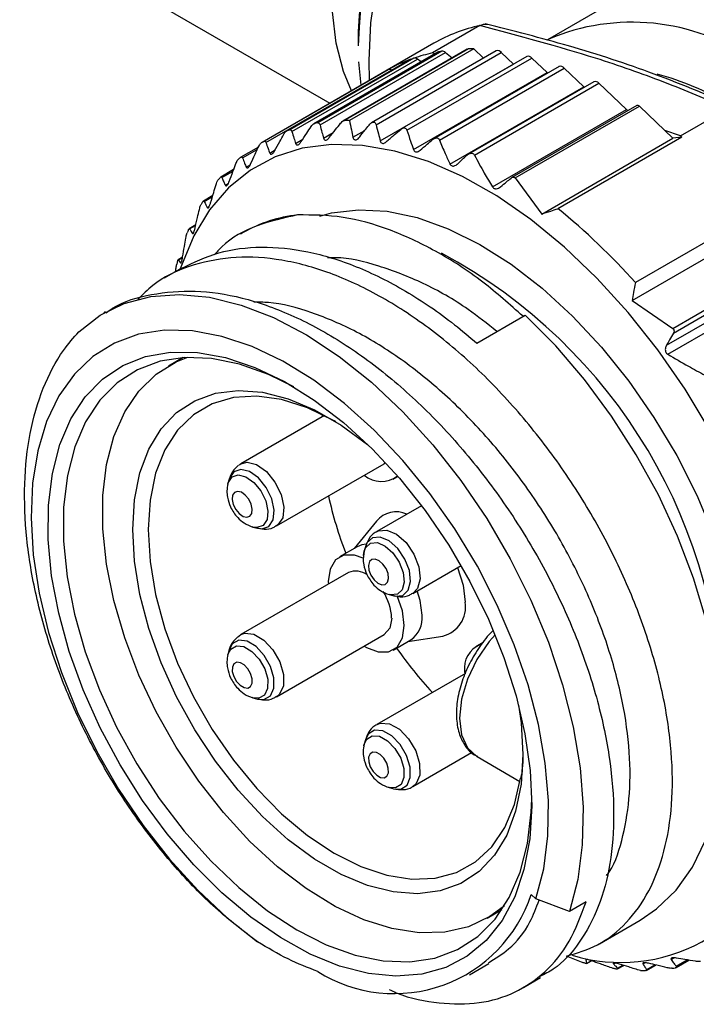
# Model space of a CAD drawing. Header units: millimetres. Extents: x 13 to 546, y 13 to 419.
# Tile 16 of 20: x 482 to 501, y 311 to 339. Entities that reach past the tile are written whole.
import ezdxf

# ---------------------------------------------------------------- set-up
doc = ezdxf.new("R2010")
doc.units = ezdxf.units.MM
doc.header["$LTSCALE"] = 2

msp = doc.modelspace()

# ---------------------------------------------------------------- linework, layer by layer
for p, q in [((481.622, 341.514), (490.283, 336.514)), ((501.866, 341.469), (496.353, 338.286)), ((491.071, 338.505), (491.071, 338.118)), ((494.469, 338.68), (493.147, 337.917)), ((493.185, 338.189), (488.39, 335.421)), ((493.298, 337.943), (489.831, 335.941)), ((493.321, 337.951), (489.856, 335.951)), ((493.405, 337.965), (489.941, 335.965)), ((490.005, 335.907), (493.507, 337.929)), ((494.117, 338.021), (490.645, 336.016)), ((494.153, 338.03), (490.688, 336.03)), ((494.294, 338.03), (490.829, 336.03)), ((494.923, 337.977), (491.445, 335.97)), ((491.569, 335.915), (495.066, 337.934)), ((493.214, 337.894), (493.147, 337.917)), ((493.507, 337.929), (493.698, 337.778)), ((494.294, 338.03), (494.565, 337.771)), ((495.066, 337.934), (495.407, 337.609)), ((492.534, 337.738), (489.068, 335.737)), ((492.545, 337.743), (489.08, 335.743)), ((492.623, 337.771), (489.158, 335.771)), ((489.22, 335.726), (492.722, 337.748)), ((491.081, 337.673), (491.148, 337.014)), ((491.364, 337.709), (491.381, 337.148)), ((491.688, 335.462), (495.407, 337.609)), ((495.775, 337.82), (492.292, 335.809)), ((492.43, 335.762), (495.919, 337.776)), ((492.833, 337.674), (492.722, 337.748)), ((495.919, 337.776), (496.344, 337.371)), ((491.903, 337.449), (488.438, 335.449)), ((488.496, 335.419), (491.999, 337.441)), ((492.009, 337.435), (491.999, 337.441)), ((492.616, 335.219), (496.344, 337.371)), ((496.676, 337.539), (493.185, 335.524)), ((493.339, 335.486), (496.82, 337.496)), ((496.344, 337.371), (496.36, 337.357)), ((496.82, 337.496), (497.368, 336.972)), ((497.648, 337.115), (494.147, 335.093)), ((494.317, 335.065), (497.792, 337.071)), ((497.792, 337.071), (498.562, 336.335)), ((493.633, 334.816), (497.368, 336.972)), ((497.368, 336.972), (497.381, 336.96)), ((494.821, 334.175), (498.562, 336.335)), ((498.848, 336.451), (495.358, 334.436)), ((495.452, 334.428), (498.92, 336.429)), ((498.92, 336.429), (499.631, 335.75)), ((500.066, 335.604), (501.388, 336.367)), ((490.105, 335.539), (490.376, 335.695)), ((490.923, 335.564), (491.258, 335.757)), ((499.856, 335.535), (499.631, 335.75)), ((500.066, 335.604), (499.631, 335.75)), ((489.324, 335.394), (489.523, 335.508)), ((496.192, 333.419), (499.856, 335.535)), ((500.109, 335.57), (496.644, 333.57)), ((500.109, 335.57), (499.856, 335.535)), ((488.284, 335.29), (487.797, 335.009)), ((487.842, 334.987), (488.254, 335.225)), ((488.602, 335.123), (488.751, 335.21)), ((487.593, 334.66), (487.232, 334.452)), ((487.265, 334.437), (487.576, 334.617)), ((487.945, 334.732), (488.058, 334.797)), ((495.452, 334.428), (496.192, 333.419)), ((487.362, 334.223), (487.443, 334.269)), ((487.011, 333.935), (486.749, 333.784)), ((486.771, 333.774), (487.003, 333.908)), ((486.859, 333.602), (486.912, 333.633)), ((502.272, 333.505), (498.807, 331.504)), ((486.333, 332.98), (486.346, 333.005)), ((486.537, 333.117), (486.352, 333.011)), ((486.366, 333.005), (486.533, 333.102)), ((498.718, 331.006), (502.383, 333.122)), ((486.441, 332.876), (486.472, 332.894)), ((486.441, 332.876), (486.452, 332.869)), ((487.863, 332.904), (487.781, 332.857)), ((486.168, 332.212), (486.047, 332.142)), ((486.053, 332.14), (486.167, 332.205)), ((499.852, 330.226), (503.319, 332.227)), ((499.868, 330.097), (503.368, 332.117)), ((486.142, 331.911), (485.659, 331.632)), ((485.972, 331.812), (485.977, 331.857)), ((486.112, 332.053), (486.128, 332.062)), ((499.677, 329.76), (503.357, 331.884)), ((499.712, 329.504), (503.454, 331.664)), ((498.718, 331.006), (499.852, 330.226)), ((484.021, 330.686), (483.974, 330.659)), ((494.382, 329.818), (495.736, 330.6)), ((486.185, 329.414), (485.773, 329.177)), ((490.129, 327.795), (487.791, 326.445)), ((490.068, 327.825), (490.063, 327.756)), ((487.752, 326.418), (487.791, 326.445)), ((488.791, 324.713), (491.798, 326.449)), ((491.835, 326.474), (491.798, 326.449)), ((492.048, 326.015), (492.179, 326.091)), ((487.429, 325.874), (487.434, 325.893)), ((487.468, 326.016), (487.434, 325.893)), ((492.838, 325.276), (491.595, 324.559)), ((488.134, 324.68), (488.109, 324.687)), ((488.134, 324.68), (488.258, 324.647)), ((491.578, 324.849), (490.96, 324.083)), ((491.043, 324.131), (490.548, 323.845)), ((491.272, 324.13), (491.238, 324.007)), ((491.219, 323.887), (491.238, 324.007)), ((491.237, 324.004), (491.219, 323.87)), ((492.595, 322.827), (493.942, 323.605)), ((490.798, 323.412), (487.791, 321.676)), ((490.237, 323.158), (490.239, 323.089)), ((491.938, 322.794), (492.062, 322.761)), ((487.706, 321.607), (487.791, 321.676)), ((488.791, 319.944), (491.798, 321.68)), ((487.556, 321.418), (487.465, 321.235)), ((492.048, 321.247), (492.543, 321.533)), ((492.46, 321.485), (493.432, 321.637)), ((494.563, 321.46), (494.352, 321.339)), ((487.431, 321.113), (487.434, 321.124)), ((487.468, 321.247), (487.434, 321.124)), ((494.065, 320.596), (491.595, 319.17)), ((494.041, 320.652), (494.043, 320.583)), ((488.134, 319.911), (488.112, 319.917)), ((488.134, 319.911), (488.258, 319.879)), ((491.272, 318.741), (491.238, 318.618)), ((491.227, 318.568), (491.238, 318.618)), ((492.595, 317.438), (494.238, 318.386)), ((494.387, 318.27), (495.585, 317.578)), ((491.938, 317.405), (491.917, 317.411)), ((491.938, 317.405), (492.062, 317.372)), ((496.029, 314.299), (495.898, 314.423)), ((496.965, 313.947), (496.029, 314.299)), ((494.672, 313.761), (495.084, 313.999)), ((497.43, 314.216), (496.965, 313.947)), ((497.803, 313.047), (498.946, 313.707)), ((497.422, 312.599), (497.432, 312.605)), ((499.809, 312.607), (499.889, 312.653)), ((499.943, 312.381), (500.299, 312.587)), ((499.946, 312.417), (500.254, 312.594)), ((494.173, 312.176), (494.718, 312.49)), ((497.451, 312.496), (497.581, 312.571)), ((497.453, 312.502), (497.576, 312.573)), ((498.197, 312.482), (498.24, 312.507)), ((498.306, 312.364), (498.454, 312.45)), ((498.309, 312.341), (498.482, 312.441)), ((499.018, 312.486), (499.072, 312.517)), ((499.119, 312.301), (499.379, 312.451)), ((499.123, 312.325), (499.352, 312.457)), ((495.681, 311.822), (496.164, 312.101))]:
    msp.add_line(p, q)
at = {"flags": 128}
for points in [[(490.886, 336.862), (490.663, 337.397), (490.456, 338.189), (490.352, 339.063), (490.352, 340.004), (490.456, 340.998), (490.663, 342.029), (490.969, 343.078), (491.37, 344.13), (491.857, 345.166), (492.425, 346.17), (493.062, 347.125), (493.759, 348.016), (494.505, 348.828), (495.287, 349.547), (496.092, 350.162), (496.907, 350.662), (497.719, 351.041), (498.514, 351.29), (499.279, 351.407), (499.937, 351.396)], [(504.001, 351.111), (503.467, 351.354), (502.752, 351.533), (501.982, 351.579), (501.167, 351.49), (500.318, 351.268), (499.448, 350.916), (498.569, 350.438), (497.693, 349.842), (496.832, 349.136), (495.998, 348.33), (495.204, 347.435), (494.46, 346.463), (493.777, 345.428), (493.165, 344.346), (492.631, 343.23), (492.183, 342.097), (491.829, 340.963), (491.572, 339.843), (491.416, 338.754), (491.364, 337.709)], [(492.545, 337.743), (492.535, 337.738), (492.534, 337.738)], [(498.562, 336.335), (498.585, 336.316), (498.598, 336.307)], [(500.899, 327.37), (500.198, 328.528), (499.431, 329.631), (498.607, 330.669), (497.735, 331.627), (496.825, 332.496), (495.889, 333.265), (494.936, 333.924), (493.979, 334.467), (493.029, 334.886), (492.096, 335.177), (491.192, 335.337), (490.327, 335.364), (489.511, 335.256), (488.754, 335.017), (488.066, 334.647), (487.452, 334.153), (486.922, 333.538), (486.482, 332.812), (486.135, 331.982), (486.105, 331.889)], [(490.002, 333.365), (490.328, 333.452), (491.081, 333.542), (491.882, 333.498), (492.721, 333.32), (493.585, 333.011), (494.463, 332.574), (495.341, 332.017), (496.209, 331.347), (497.052, 330.572), (497.861, 329.705), (498.623, 328.758), (499.327, 327.743), (499.964, 326.674), (500.525, 325.568), (501.002, 324.439), (501.389, 323.304), (501.679, 322.177), (501.868, 321.076), (501.955, 320.015), (501.938, 319.009), (501.816, 318.073), (501.593, 317.22)], [(483.269, 330.132), (483.865, 330.593), (484.538, 330.924), (485.279, 331.12), (486.078, 331.178), (486.924, 331.098), (487.805, 330.88), (488.71, 330.528), (489.626, 330.046), (490.54, 329.441), (491.441, 328.722), (492.315, 327.898), (493.151, 326.98), (493.937, 325.981), (494.662, 324.915), (495.317, 323.796), (495.893, 322.64), (496.381, 321.462), (496.776, 320.278), (497.071, 319.106), (497.262, 317.96), (497.348, 316.856), (497.327, 315.81), (497.198, 314.836), (496.965, 313.947)], [(498.946, 313.707), (499.402, 314.017), (499.945, 314.543), (500.4, 315.186), (500.761, 315.938), (501.024, 316.788), (501.185, 317.726), (501.242, 318.738), (501.194, 319.812), (501.041, 320.932), (500.787, 322.084), (500.433, 323.253), (499.986, 324.422), (499.45, 325.576), (498.833, 326.7), (498.144, 327.778), (497.391, 328.796), (496.585, 329.741), (495.736, 330.6)], [(496.029, 314.299), (496.248, 315.137), (496.366, 316.057), (496.38, 317.045), (496.292, 318.088), (496.102, 319.171), (495.812, 320.278), (495.428, 321.393), (494.954, 322.5), (494.397, 323.584), (493.766, 324.628), (493.069, 325.619), (492.316, 326.542), (491.518, 327.384), (490.686, 328.132), (489.832, 328.777), (488.969, 329.308), (488.109, 329.718), (487.263, 330.002), (486.445, 330.155), (485.666, 330.176), (484.936, 330.063), (484.267, 329.819), (483.668, 329.446), (483.148, 328.951), (482.713, 328.34), (482.37, 327.623), (482.125, 326.808), (481.98, 325.909), (481.938, 324.937), (481.999, 323.907), (482.162, 322.834), (482.425, 321.732), (482.785, 320.618), (483.235, 319.507), (483.771, 318.415), (484.383, 317.359), (485.064, 316.352), (485.803, 315.409), (486.59, 314.545), (487.414, 313.771), (488.263, 313.097)], [(482.744, 326.986), (483.051, 327.701), (483.45, 328.313), (483.936, 328.811), (484.501, 329.189), (485.137, 329.441), (485.833, 329.563), (486.581, 329.552), (487.367, 329.41), (488.181, 329.138), (489.009, 328.741), (489.84, 328.224), (490.66, 327.595), (491.458, 326.864), (492.221, 326.042), (492.938, 325.142), (493.597, 324.177), (494.189, 323.161), (494.705, 322.11), (495.137, 321.04), (495.479, 319.968), (495.724, 318.909), (495.87, 317.879), (495.915, 316.895), (495.857, 315.971), (495.697, 315.12), (495.439, 314.357), (495.085, 313.692), (494.642, 313.136), (494.115, 312.697), (493.514, 312.381), (492.846, 312.194), (492.123, 312.139), (491.355, 312.215), (490.553, 312.423), (489.731, 312.758), (488.899, 313.216), (488.072, 313.79), (487.261, 314.471), (486.48, 315.249), (485.738, 316.112), (485.049, 317.046), (484.422, 318.039), (483.867, 319.074), (483.392, 320.136), (483.005, 321.209), (482.711, 322.277), (482.514, 323.323), (482.419, 324.332), (482.426, 325.288), (482.535, 326.177), (482.744, 326.986)], [(489.27, 328.591), (488.567, 328.94), (487.76, 329.23), (486.978, 329.39), (486.234, 329.417), (485.54, 329.311), (484.906, 329.074), (484.343, 328.709), (483.859, 328.223), (483.462, 327.621), (483.158, 326.916)], [(495.155, 314.107), (494.744, 313.803), (494.147, 313.522), (493.485, 313.371), (492.77, 313.353), (492.013, 313.468), (491.227, 313.715), (490.425, 314.089), (489.619, 314.584), (488.822, 315.192), (488.049, 315.903), (487.312, 316.706), (486.622, 317.587), (485.992, 318.531), (485.431, 319.524), (484.949, 320.549), (484.553, 321.589), (484.25, 322.627), (484.046, 323.646), (483.942, 324.629), (483.942, 325.56), (484.046, 326.424), (484.25, 327.207), (484.553, 327.895), (484.949, 328.478), (485.431, 328.946), (485.992, 329.291), (486.314, 329.421)], [(495.668, 318.326), (495.617, 317.499), (495.466, 316.746), (495.217, 316.081), (494.875, 315.516), (494.446, 315.063), (493.939, 314.728), (493.363, 314.519), (492.728, 314.44), (492.046, 314.492), (491.331, 314.673), (490.594, 314.981), (489.851, 315.41), (489.115, 315.952), (488.399, 316.597), (487.718, 317.332), (487.083, 318.145), (486.507, 319.019), (485.999, 319.939), (485.571, 320.887), (485.229, 321.847), (484.98, 322.799), (484.829, 323.726), (484.778, 324.612), (484.829, 325.439), (484.98, 326.192), (485.229, 326.857), (485.571, 327.421), (485.999, 327.875), (486.507, 328.209), (487.083, 328.418), (487.718, 328.497), (488.399, 328.446), (489.115, 328.264), (489.851, 327.956), (490.594, 327.527), (491.331, 326.985), (491.361, 326.96)], [(490.448, 327.621), (490.399, 327.649), (489.658, 328.01), (488.934, 328.241), (488.239, 328.338), (487.589, 328.298), (486.996, 328.124), (486.473, 327.817), (486.03, 327.385), (485.675, 326.836), (485.417, 326.182), (485.26, 325.434), (485.207, 324.609), (485.26, 323.723), (485.417, 322.794), (485.675, 321.841), (486.03, 320.883), (486.473, 319.939), (486.996, 319.029), (487.589, 318.17), (488.239, 317.38), (488.934, 316.675), (489.658, 316.069), (490.399, 315.575), (491.14, 315.202), (491.867, 314.958), (492.565, 314.848), (493.22, 314.874), (493.819, 315.036), (494.349, 315.329), (494.801, 315.75), (495.164, 316.288), (495.432, 316.933), (495.599, 317.672), (495.599, 317.672)], [(483.158, 326.916), (482.952, 326.116), (482.847, 325.236), (482.846, 324.288), (482.947, 323.288), (483.15, 322.252), (483.451, 321.196), (483.845, 320.136), (484.326, 319.09), (484.888, 318.073), (485.519, 317.102), (486.212, 316.193), (486.955, 315.359), (487.735, 314.613), (488.542, 313.968), (489.361, 313.433), (490.181, 313.018), (490.989, 312.728), (491.77, 312.568), (492.514, 312.54), (493.208, 312.646), (493.842, 312.883), (494.406, 313.248), (494.89, 313.735), (495.287, 314.336), (495.591, 315.042), (495.797, 315.841), (495.901, 316.722), (495.914, 317.082)], [(487.791, 326.445), (487.968, 326.492), (488.233, 326.426), (488.507, 326.231), (488.748, 325.937), (488.92, 325.589), (488.996, 325.239), (488.964, 324.94), (488.83, 324.739), (488.788, 324.711)], [(487.434, 325.893), (487.441, 325.916), (487.549, 326.078)], [(487.598, 326.225), (487.476, 326.042), (487.467, 326.014)], [(487.549, 326.078), (487.723, 326.137), (487.937, 326.084), (488.158, 325.927), (488.352, 325.69), (488.491, 325.409), (488.552, 325.127), (488.526, 324.887), (488.418, 324.725), (488.244, 324.665), (488.134, 324.68)], [(488.258, 324.647), (488.382, 324.631), (488.578, 324.698), (488.7, 324.881), (488.729, 325.152), (488.66, 325.471), (488.504, 325.788), (488.285, 326.055), (488.035, 326.232), (487.794, 326.292), (487.598, 326.225)], [(487.619, 325.647), (487.566, 325.568), (487.553, 325.449), (487.583, 325.31), (487.651, 325.172), (487.747, 325.056), (487.856, 324.978), (487.961, 324.952), (488.047, 324.981), (488.1, 325.061), (488.112, 325.179), (488.082, 325.318), (488.014, 325.457), (487.919, 325.573), (487.81, 325.65), (487.705, 325.676), (487.619, 325.647)], [(492.05, 322.765), (492.099, 322.753), (492.316, 322.773), (492.469, 322.914), (492.534, 323.157), (492.501, 323.463), (492.376, 323.786), (492.177, 324.078), (491.934, 324.293), (491.686, 324.398), (491.468, 324.379), (491.315, 324.237), (491.271, 324.127)], [(491.596, 324.559), (491.629, 324.576), (491.868, 324.597), (492.141, 324.481), (492.408, 324.245), (492.627, 323.924), (492.765, 323.569), (492.801, 323.232), (492.729, 322.966), (492.595, 322.827)], [(491.293, 324.201), (491.169, 324.182), (491.043, 324.131)], [(491.238, 324.007), (491.277, 324.102), (491.412, 324.227), (491.605, 324.245), (491.825, 324.151), (492.04, 323.96), (492.216, 323.702), (492.328, 323.415), (492.357, 323.144), (492.299, 322.929), (492.164, 322.804), (491.971, 322.786), (491.932, 322.796)], [(491.212, 323.816), (490.97, 323.9), (490.674, 323.897), (490.44, 323.761), (490.289, 323.507), (490.237, 323.158)], [(491.357, 323.611), (491.371, 323.478), (491.426, 323.337), (491.513, 323.21), (491.619, 323.116), (491.727, 323.07), (491.822, 323.078), (491.889, 323.14), (491.917, 323.246), (491.903, 323.379), (491.848, 323.52), (491.761, 323.647), (491.655, 323.741), (491.547, 323.787), (491.452, 323.779), (491.386, 323.717), (491.357, 323.611)], [(493.843, 323.547), (494.001, 323.055), (494.055, 322.587)], [(491.239, 321.357), (491.298, 321.321), (491.625, 321.192), (491.921, 321.195), (492.156, 321.331), (492.306, 321.585), (492.358, 321.934), (492.306, 322.342), (492.16, 322.762)], [(492.853, 322.219), (492.801, 322.628), (492.717, 322.898)], [(492.005, 322.138), (491.951, 321.856), (491.798, 321.68), (491.798, 321.68)], [(487.791, 321.676), (487.903, 321.717), (488.159, 321.688), (488.435, 321.526), (488.689, 321.255), (488.882, 320.916), (488.985, 320.561), (488.983, 320.244), (488.875, 320.013), (488.791, 319.944)], [(494.892, 321.675), (494.731, 321.487), (494.386, 320.984), (494.122, 320.434), (493.956, 319.875), (493.9, 319.346), (493.956, 318.882), (494.122, 318.515), (494.386, 318.27), (494.387, 318.27)], [(488.257, 319.879), (488.441, 319.868), (488.62, 319.968), (488.718, 320.178), (488.72, 320.467), (488.626, 320.79), (488.45, 321.098), (488.219, 321.345), (487.968, 321.492), (487.735, 321.518), (487.556, 321.418), (487.556, 321.418)], [(487.434, 321.124), (487.512, 321.275), (487.671, 321.364), (487.877, 321.341), (488.1, 321.21), (488.304, 320.992), (488.46, 320.718), (488.544, 320.432), (488.542, 320.176), (488.455, 319.99), (488.296, 319.902), (488.134, 319.911)], [(487.601, 320.862), (487.558, 320.77), (487.557, 320.644), (487.598, 320.504), (487.675, 320.369), (487.776, 320.262), (487.885, 320.197), (487.987, 320.186), (488.065, 320.23), (488.107, 320.321), (488.108, 320.447), (488.067, 320.588), (487.991, 320.722), (487.89, 320.83), (487.781, 320.894), (487.679, 320.905), (487.601, 320.862)], [(495.548, 319.708), (495.617, 319.211), (495.668, 318.326)], [(491.596, 319.17), (491.693, 319.207), (491.946, 319.188), (492.222, 319.034), (492.478, 318.769), (492.677, 318.432), (492.786, 318.077), (492.791, 317.756), (492.689, 317.518), (492.598, 317.44)], [(492.06, 317.373), (492.258, 317.365), (492.433, 317.472), (492.525, 317.688), (492.521, 317.98), (492.421, 318.304), (492.241, 318.609), (492.008, 318.851), (491.757, 318.991), (491.526, 319.009), (491.352, 318.901), (491.272, 318.741)], [(491.238, 318.618), (491.309, 318.76), (491.464, 318.855), (491.668, 318.839), (491.89, 318.715), (492.097, 318.501), (492.257, 318.23), (492.345, 317.943), (492.349, 317.685), (492.267, 317.493), (492.112, 317.398), (491.938, 317.405)], [(491.361, 318.257), (491.363, 318.129), (491.406, 317.988), (491.485, 317.855), (491.587, 317.75), (491.696, 317.689), (491.797, 317.681), (491.873, 317.728), (491.913, 317.822), (491.911, 317.949), (491.868, 318.09), (491.789, 318.224), (491.687, 318.329), (491.578, 318.39), (491.477, 318.398), (491.401, 318.351), (491.361, 318.257)]]:
    msp.add_lwpolyline(points, dxfattribs=at)
for centre, radius, start, end in [((506.088, 337.696), 15.023, 115.8994, 178.3902), ((505.873, 337.906), 14.814, 122.3244, 177.681), ((498.712, 332.82), 5.956, 55.3023, 113.125), ((495.408, 334.32), 4.462, 102.0499, 119.8831), ((494.122, 333.4), 4.621, 102.1863, 108.9363), ((493.333, 337.883), 0.0687, 99.8094, 119.9003), ((494.185, 333.109), 4.918, 99.1168, 100.1142), ((493.414, 337.828), 0.138, 47.4234, 93.7187), ((494.153, 337.958), 0.0718, 90.0725, 119.5826), ((494.244, 332.356), 5.675, 89.4959, 90.9256), ((494.965, 337.857), 0.128, 37.1294, 109.3357), ((494.042, 333.63), 4.378, 110.0022, 119.2495), ((492.65, 337.658), 0.116, 51.393, 103.3406), ((495.815, 337.693), 0.133, 38.7614, 107.7037), ((491.943, 337.358), 0.0991, 56.0301, 114.0249), ((496.716, 337.413), 0.133, 38.7614, 107.7037), ((497.413, 329.793), 7.793, 59.2722, 75.0829), ((497.689, 336.99), 0.131, 38.2137, 108.2515), ((498.868, 336.388), 0.0664, 38.7614, 107.7037), ((490.72, 331.109), 4.918, 99.1168, 100.1142), ((490.779, 330.355), 5.675, 89.4959, 90.9256), ((490.615, 331.532), 4.482, 108.9677, 110.0289), ((490.557, 331.668), 4.334, 119.2686, 120.3538), ((490.218, 323.235), 15.811, 51.2783, 51.4749), ((490.639, 331.558), 4.472, 129.6006, 130.6634), ((490.944, 331.261), 4.897, 139.5364, 140.5366), ((491.533, 330.849), 5.617, 148.753, 149.6658), ((485.323, 319.551), 18.02, 41.5579, 51.0797), ((489.781, 329.562), 3.853, 96.0253, 119.8459), ((492.442, 330.398), 6.633, 157.0852, 157.9023), ((493.675, 329.982), 7.935, 164.509, 165.2341), ((486.413, 319.247), 14.825, 359.4994, 61.9011), ((491.712, 326.693), 0.739, 230.14, 307.6862), ((500.648, 327.815), 10.65, 192.2778, 201.2939), ((492.134, 324.371), 0.733, 66.1, 139.3296), ((490.999, 322.883), 0.566, 54.7658, 110.8772), ((490.488, 322.067), 1.518, 2.6557, 32.478), ((493.233, 322.447), 0.834, 283.8431, 9.6285), ((492.13, 322.133), 0.729, 304.5077, 6.8045), ((494.723, 320.747), 0.689, 111.4945, 187.9673), ((501.693, 327.991), 11.661, 215.0083, 222.8359), ((498.404, 317.241), 4.718, 253.2305, 343.94), ((492.081, 315.67), 4.016, 237.8249, 341.9084), ((499.06, 317.217), 4.918, 279.1168, 280.1142), ((499, 317.97), 5.675, 269.4959, 270.9256)]:
    msp.add_arc(centre, radius, start, end)
for points, knots in [([(494.476, 338.684), (494.507, 338.699), (494.573, 338.731), (494.641, 338.723), (494.678, 338.719)], [0, 0, 0, 0, 0.467677, 1, 1, 1, 1]), ([(501.702, 336.366), (500.926, 336.695), (499.431, 337.33), (497.043, 338.112), (495.399, 338.534), (494.614, 338.735)], [0, 0, 0, 0, 0.360809, 0.694995, 1, 1, 1, 1]), ([(494.469, 338.68), (494.47, 338.681), (494.473, 338.682), (494.475, 338.684), (494.476, 338.684)], [0, 0, 0, 0, 0.56, 1, 1, 1, 1]), ([(501.388, 336.367), (500.802, 336.617), (499.63, 337.115), (497.359, 337.912), (495.565, 338.389), (494.469, 338.68)], [0, 0, 0, 0, 0.280111, 0.560026, 1, 1, 1, 1]), ([(489.758, 335.866), (489.771, 335.883), (489.793, 335.914), (489.828, 335.942), (489.848, 335.948), (489.856, 335.951)], [0, 0, 0, 0, 0.409495, 0.747008, 1, 1, 1, 1]), ([(489.941, 335.965), (489.951, 335.965), (489.971, 335.965), (489.993, 335.942), (490.001, 335.919), (490.005, 335.907)], [0, 0, 0, 0, 0.330956, 0.6604047, 1, 1, 1, 1]), ([(490.264, 335.553), (490.323, 335.628), (490.429, 335.763), (490.535, 335.898), (490.581, 335.957)], [0, 0, 0, 0, 0.56, 1, 1, 1, 1]), ([(490.581, 335.957), (490.595, 335.973), (490.62, 336.001), (490.658, 336.025), (490.679, 336.028), (490.688, 336.03)], [0, 0, 0, 0, 0.409495, 0.747008, 1, 1, 1, 1]), ([(490.829, 336.03), (490.846, 335.943), (490.876, 335.788), (490.909, 335.632), (490.923, 335.564)], [0, 0, 0, 0, 0.560137, 1, 1, 1, 1]), ([(491.373, 335.903), (491.389, 335.922), (491.417, 335.954), (491.465, 335.983), (491.505, 335.99), (491.536, 335.976), (491.558, 335.951), (491.566, 335.927), (491.569, 335.915)], [0, 0, 0, 0, 0.223115, 0.393882, 0.565827, 0.712593, 0.85719, 1, 1, 1, 1]), ([(488.991, 335.646), (489.002, 335.664), (489.022, 335.697), (489.054, 335.73), (489.072, 335.739), (489.08, 335.743)], [0, 0, 0, 0, 0.409495, 0.747008, 1, 1, 1, 1]), ([(489.158, 335.771), (489.167, 335.772), (489.186, 335.775), (489.207, 335.758), (489.216, 335.737), (489.22, 335.726)], [0, 0, 0, 0, 0.330956, 0.660405, 1, 1, 1, 1]), ([(489.22, 335.726), (489.239, 335.664), (489.273, 335.553), (489.308, 335.442), (489.324, 335.394)], [0, 0, 0, 0, 0.56, 1, 1, 1, 1]), ([(489.473, 335.432), (489.526, 335.513), (489.621, 335.658), (489.716, 335.802), (489.758, 335.866)], [0, 0, 0, 0, 0.56, 1, 1, 1, 1]), ([(490.005, 335.907), (490.023, 335.839), (490.056, 335.716), (490.09, 335.593), (490.105, 335.539)], [0, 0, 0, 0, 0.56, 1, 1, 1, 1]), ([(491.112, 335.572), (491.16, 335.633), (491.247, 335.744), (491.334, 335.855), (491.373, 335.903)], [0, 0, 0, 0, 0.560001, 1, 1, 1, 1]), ([(491.569, 335.915), (491.591, 335.831), (491.629, 335.679), (491.67, 335.528), (491.688, 335.462)], [0, 0, 0, 0, 0.560006, 1, 1, 1, 1]), ([(491.853, 335.435), (491.928, 335.5), (492.063, 335.616), (492.198, 335.733), (492.258, 335.784)], [0, 0, 0, 0, 0.56, 1, 1, 1, 1]), ([(492.258, 335.784), (492.273, 335.796), (492.302, 335.818), (492.347, 335.83), (492.384, 335.825), (492.412, 335.802), (492.425, 335.778), (492.43, 335.764), (492.43, 335.762)], [0, 0, 0, 0, 0.229929, 0.423443, 0.617854, 0.792523, 0.976692, 1, 1, 1, 1]), ([(492.43, 335.762), (492.464, 335.661), (492.523, 335.479), (492.588, 335.298), (492.616, 335.219)], [0, 0, 0, 0, 0.560013, 1, 1, 1, 1]), ([(488.288, 335.299), (488.298, 335.319), (488.315, 335.354), (488.344, 335.391), (488.36, 335.403), (488.367, 335.408)], [0, 0, 0, 0, 0.409495, 0.747008, 1, 1, 1, 1]), ([(488.438, 335.449), (488.447, 335.452), (488.464, 335.458), (488.484, 335.446), (488.492, 335.428), (488.496, 335.419)], [0, 0, 0, 0, 0.330956, 0.660405, 1, 1, 1, 1]), ([(488.496, 335.419), (488.515, 335.363), (488.55, 335.265), (488.586, 335.167), (488.602, 335.123)], [0, 0, 0, 0, 0.56, 1, 1, 1, 1]), ([(488.738, 335.186), (488.785, 335.272), (488.869, 335.425), (488.954, 335.578), (488.991, 335.646)], [0, 0, 0, 0, 0.56, 1, 1, 1, 1]), ([(489.324, 335.394), (489.329, 335.382), (489.339, 335.36), (489.364, 335.346), (489.394, 335.351), (489.425, 335.372), (489.451, 335.401), (489.467, 335.423), (489.473, 335.432)], [0, 0, 0, 0, 0.209682, 0.385121, 0.561409, 0.719193, 0.886168, 1, 1, 1, 1]), ([(490.105, 335.539), (490.11, 335.526), (490.12, 335.501), (490.146, 335.482), (490.177, 335.482), (490.211, 335.499), (490.24, 335.524), (490.257, 335.544), (490.264, 335.553)], [0, 0, 0, 0, 0.209682, 0.385121, 0.561409, 0.719193, 0.886168, 1, 1, 1, 1]), ([(490.923, 335.564), (490.927, 335.548), (490.936, 335.52), (490.963, 335.494), (490.995, 335.487), (491.032, 335.499), (491.072, 335.525), (491.097, 335.555), (491.112, 335.572)], [0, 0, 0, 0, 0.191767, 0.349538, 0.508145, 0.648559, 0.795341, 1, 1, 1, 1]), ([(491.688, 335.462), (491.693, 335.447), (491.704, 335.419), (491.735, 335.394), (491.772, 335.391), (491.813, 335.404), (491.838, 335.424), (491.853, 335.435)], [0, 0, 0, 0, 0.213941, 0.429525, 0.615566, 0.787056, 1, 1, 1, 1]), ([(492.799, 335.203), (492.864, 335.258), (492.981, 335.356), (493.097, 335.455), (493.148, 335.498)], [0, 0, 0, 0, 0.56, 1, 1, 1, 1]), ([(493.148, 335.498), (493.166, 335.511), (493.199, 335.535), (493.249, 335.549), (493.291, 335.543), (493.321, 335.52), (493.333, 335.497), (493.339, 335.486)], [0, 0, 0, 0, 0.2545297, 0.4565216, 0.6597523, 0.8360774, 1, 1, 1, 1]), ([(493.339, 335.486), (493.391, 335.361), (493.485, 335.137), (493.588, 334.914), (493.633, 334.816)], [0, 0, 0, 0, 0.5600306, 1, 1, 1, 1]), ([(488.068, 334.818), (488.109, 334.908), (488.182, 335.068), (488.256, 335.229), (488.288, 335.299)], [0, 0, 0, 0, 0.56, 1, 1, 1, 1]), ([(488.602, 335.123), (488.607, 335.113), (488.616, 335.094), (488.64, 335.085), (488.667, 335.095), (488.695, 335.121), (488.719, 335.153), (488.733, 335.176), (488.738, 335.186)], [0, 0, 0, 0, 0.209682, 0.385121, 0.561409, 0.719193, 0.886168, 1, 1, 1, 1]), ([(492.616, 335.219), (492.622, 335.206), (492.634, 335.18), (492.666, 335.158), (492.705, 335.154), (492.751, 335.167), (492.781, 335.189), (492.799, 335.203)], [0, 0, 0, 0, 0.194122, 0.389409, 0.566188, 0.739135, 1, 1, 1, 1]), ([(494.093, 335.052), (494.118, 335.073), (494.159, 335.106), (494.222, 335.122), (494.268, 335.116), (494.3, 335.094), (494.312, 335.073), (494.317, 335.065)], [0, 0, 0, 0, 0.33406, 0.526167, 0.71964, 0.886084, 1, 1, 1, 1]), ([(487.657, 334.831), (487.665, 334.851), (487.68, 334.888), (487.705, 334.929), (487.719, 334.944), (487.726, 334.95)], [0, 0, 0, 0, 0.409495, 0.747008, 1, 1, 1, 1]), ([(487.789, 335.003), (487.797, 335.008), (487.812, 335.018), (487.831, 335.01), (487.838, 334.995), (487.842, 334.987)], [0, 0, 0, 0, 0.330956, 0.660405, 1, 1, 1, 1]), ([(487.842, 334.987), (487.861, 334.939), (487.894, 334.854), (487.93, 334.769), (487.945, 334.732)], [0, 0, 0, 0, 0.56, 1, 1, 1, 1]), ([(493.852, 334.826), (493.897, 334.868), (493.977, 334.944), (494.057, 335.019), (494.093, 335.052)], [0, 0, 0, 0, 0.56, 1, 1, 1, 1]), ([(494.317, 335.065), (494.406, 334.898), (494.565, 334.599), (494.742, 334.305), (494.821, 334.175)], [0, 0, 0, 0, 0.560083, 1, 1, 1, 1]), ([(487.47, 334.331), (487.505, 334.425), (487.567, 334.591), (487.629, 334.758), (487.657, 334.831)], [0, 0, 0, 0, 0.56, 1, 1, 1, 1]), ([(487.945, 334.732), (487.95, 334.723), (487.959, 334.707), (487.981, 334.704), (488.005, 334.718), (488.031, 334.748), (488.052, 334.783), (488.063, 334.808), (488.068, 334.818)], [0, 0, 0, 0, 0.209682, 0.385121, 0.561409, 0.719193, 0.886168, 1, 1, 1, 1]), ([(493.633, 334.816), (493.64, 334.804), (493.654, 334.78), (493.688, 334.761), (493.728, 334.758), (493.778, 334.771), (493.82, 334.797), (493.845, 334.82), (493.852, 334.826)], [0, 0, 0, 0, 0.165931, 0.332566, 0.489201, 0.653205, 0.908404, 1, 1, 1, 1]), ([(487.105, 334.246), (487.112, 334.267), (487.124, 334.305), (487.145, 334.349), (487.157, 334.366), (487.163, 334.374)], [0, 0, 0, 0, 0.409495, 0.747008, 1, 1, 1, 1]), ([(487.233, 334.451), (487.234, 334.452), (487.243, 334.459), (487.254, 334.455), (487.262, 334.443), (487.265, 334.437)], [0, 0, 0, 0, 0.1058361, 0.5461377, 1, 1, 1, 1]), ([(487.265, 334.437), (487.283, 334.397), (487.314, 334.325), (487.347, 334.254), (487.362, 334.223)], [0, 0, 0, 0, 0.56, 1, 1, 1, 1]), ([(487.362, 334.223), (487.367, 334.215), (487.375, 334.203), (487.395, 334.205), (487.416, 334.224), (487.438, 334.258), (487.456, 334.295), (487.466, 334.321), (487.47, 334.331)], [0, 0, 0, 0, 0.209682, 0.385121, 0.561409, 0.719193, 0.886168, 1, 1, 1, 1]), ([(495.046, 334.184), (495.1, 334.228), (495.198, 334.308), (495.295, 334.387), (495.338, 334.422)], [0, 0, 0, 0, 0.56, 1, 1, 1, 1]), ([(495.338, 334.422), (495.352, 334.432), (495.373, 334.447), (495.405, 334.453), (495.429, 334.449), (495.444, 334.439), (495.45, 334.43), (495.452, 334.428)], [0, 0, 0, 0, 0.351691, 0.561418, 0.73956, 0.918303, 1, 1, 1, 1]), ([(486.951, 333.732), (486.979, 333.828), (487.03, 333.999), (487.082, 334.17), (487.105, 334.246)], [0, 0, 0, 0, 0.56, 1, 1, 1, 1]), ([(494.821, 334.175), (494.829, 334.164), (494.846, 334.142), (494.885, 334.126), (494.932, 334.125), (494.989, 334.142), (495.026, 334.17), (495.046, 334.184)], [0, 0, 0, 0, 0.169594, 0.339502, 0.50525, 0.741923, 1, 1, 1, 1]), ([(486.73, 333.762), (486.736, 333.77), (486.748, 333.786), (486.762, 333.788), (486.768, 333.779), (486.771, 333.774)], [0, 0, 0, 0, 0.330956, 0.660405, 1, 1, 1, 1]), ([(486.771, 333.774), (486.787, 333.742), (486.815, 333.684), (486.845, 333.627), (486.859, 333.602)], [0, 0, 0, 0, 0.56, 1, 1, 1, 1]), ([(486.516, 333.026), (486.538, 333.124), (486.578, 333.298), (486.619, 333.473), (486.637, 333.55)], [0, 0, 0, 0, 0.56, 1, 1, 1, 1]), ([(486.637, 333.55), (486.643, 333.571), (486.653, 333.61), (486.67, 333.657), (486.68, 333.677), (486.685, 333.685)], [0, 0, 0, 0, 0.409495, 0.747008, 1, 1, 1, 1]), ([(486.859, 333.602), (486.863, 333.596), (486.87, 333.587), (486.887, 333.594), (486.906, 333.617), (486.924, 333.655), (486.939, 333.694), (486.947, 333.721), (486.951, 333.732)], [0, 0, 0, 0, 0.209682, 0.385121, 0.561409, 0.719193, 0.886168, 1, 1, 1, 1]), ([(496.192, 333.419), (496.276, 333.447), (496.426, 333.497), (496.577, 333.548), (496.644, 333.57)], [0, 0, 0, 0, 0.56, 1, 1, 1, 1]), ([(489.377, 333.394), (488.993, 333.308), (488.227, 333.135), (487.455, 332.724), (487.121, 332.358), (487.052, 332.283)], [0, 0, 0, 0, 0.442533, 0.885066, 1, 1, 1, 1]), ([(495.674, 330.564), (495.303, 330.894), (494.506, 331.602), (493.24, 332.412), (491.924, 333.023), (490.614, 333.391), (489.795, 333.393), (489.377, 333.394)], [0, 0, 0, 0, 0.178072, 0.382723, 0.581609, 0.786092, 1, 1, 1, 1]), ([(486.352, 333.009), (486.354, 333.011), (486.36, 333.015), (486.363, 333.01), (486.366, 333.005)], [0, 0, 0, 0, 0.287804, 1, 1, 1, 1]), ([(486.366, 333.005), (486.379, 332.981), (486.403, 332.938), (486.429, 332.895), (486.441, 332.876)], [0, 0, 0, 0, 0.56, 1, 1, 1, 1]), ([(486.455, 332.872), (486.458, 332.874), (486.466, 332.879), (486.48, 332.906), (486.494, 332.946), (486.506, 332.987), (486.513, 333.015), (486.516, 333.026)], [0, 0, 0, 0, 0.177115, 0.413039, 0.6242, 0.84766, 1, 1, 1, 1]), ([(486.169, 332.221), (486.186, 332.32), (486.216, 332.497), (486.246, 332.673), (486.26, 332.75)], [0, 0, 0, 0, 0.56, 1, 1, 1, 1]), ([(486.26, 332.75), (486.264, 332.772), (486.272, 332.812), (486.285, 332.862), (486.293, 332.884), (486.296, 332.893)], [0, 0, 0, 0, 0.409495, 0.747008, 1, 1, 1, 1]), ([(486.144, 331.907), (486.48, 332.069), (487.162, 332.397), (488.359, 332.54), (489.654, 332.41), (491.013, 331.996), (492.396, 331.304), (493.527, 330.54), (494.176, 329.992), (494.382, 329.818)], [0, 0, 0, 0, 0.1513731, 0.3066371, 0.4619011, 0.617165, 0.772429, 0.927693, 1, 1, 1, 1]), ([(496.885, 312.702), (497.182, 312.79), (497.81, 312.976), (498.582, 313.605), (499.215, 314.481), (499.64, 315.6), (499.855, 316.91), (499.843, 318.384), (499.613, 319.971), (499.159, 321.631), (498.502, 323.312), (497.651, 324.967), (496.635, 326.548), (495.476, 328.007), (494.21, 329.307), (492.868, 330.401), (491.488, 331.268), (490.108, 331.872), (488.764, 332.203), (487.494, 332.246), (486.338, 331.992), (485.467, 331.585), (485.056, 331.172), (484.92, 331.036)], [0, 0, 0, 0, 0.044006, 0.093053, 0.142101, 0.191149, 0.240197, 0.289244, 0.338292, 0.38734, 0.436388, 0.485435, 0.534483, 0.583531, 0.632579, 0.681626, 0.730674, 0.779722, 0.82877, 0.877818, 0.926865, 0.975913, 1, 1, 1, 1]), ([(486.028, 332.102), (486.032, 332.112), (486.038, 332.134), (486.047, 332.145), (486.051, 332.142), (486.053, 332.14)], [0, 0, 0, 0, 0.330956, 0.660405, 1, 1, 1, 1]), ([(486.053, 332.14), (486.064, 332.123), (486.083, 332.094), (486.103, 332.065), (486.112, 332.053)], [0, 0, 0, 0, 0.56, 1, 1, 1, 1]), ([(486.112, 332.053), (486.115, 332.051), (486.12, 332.048), (486.131, 332.065), (486.143, 332.096), (486.154, 332.139), (486.163, 332.182), (486.168, 332.21), (486.169, 332.221)], [0, 0, 0, 0, 0.209682, 0.385121, 0.561409, 0.719193, 0.886168, 1, 1, 1, 1]), ([(494.941, 330.141), (494.675, 330.353), (494.003, 330.889), (492.885, 331.518), (491.644, 331.993), (490.738, 332.217), (490.287, 332.199), (490.21, 332.196)], [0, 0, 0, 0, 0.169436, 0.428514, 0.6875919, 0.9466698, 1, 1, 1, 1]), ([(485.977, 331.857), (485.98, 331.879), (485.985, 331.919), (485.994, 331.971), (486, 331.995), (486.002, 332.005)], [0, 0, 0, 0, 0.409495, 0.747008, 1, 1, 1, 1]), ([(484.034, 330.665), (484.092, 330.707), (484.461, 330.974), (485.292, 331.204), (486.504, 331.316), (487.819, 331.121), (489.186, 330.644), (490.571, 329.903), (491.935, 328.911), (493.243, 327.708), (494.456, 326.319), (495.546, 324.791), (496.477, 323.165), (497.232, 321.491), (497.782, 319.815), (498.123, 318.186), (498.238, 316.654), (498.132, 315.259), (497.806, 314.044), (497.266, 313.056), (496.702, 312.411), (496.272, 312.197), (496.145, 312.135)], [0, 0, 0, 0, 0.0101066, 0.0638515, 0.1175965, 0.1713414, 0.2250865, 0.2788317, 0.3325768, 0.3863219, 0.4400671, 0.4938123, 0.5475574, 0.6013025, 0.6550476, 0.7087928, 0.7625379, 0.8162831, 0.8700282, 0.9237734, 0.9775185, 1, 1, 1, 1]), ([(498.807, 331.504), (498.79, 331.411), (498.76, 331.246), (498.731, 331.079), (498.718, 331.006)], [0, 0, 0, 0, 0.56, 1, 1, 1, 1]), ([(498.004, 314.947), (498.031, 314.985), (498.246, 315.284), (498.482, 316.047), (498.676, 317.22), (498.657, 318.554), (498.436, 319.989), (498.02, 321.487), (497.412, 323.005), (496.637, 324.498), (495.707, 325.922), (494.653, 327.238), (493.499, 328.404), (492.28, 329.389), (491.025, 330.165), (489.775, 330.693), (488.806, 330.958), (488.292, 330.959), (488.158, 330.959)], [0, 0, 0, 0, 0.009848, 0.07883, 0.147813, 0.216796, 0.285779, 0.354761, 0.423744, 0.492727, 0.561709, 0.630692, 0.699675, 0.768658, 0.83764, 0.906623, 0.975606, 1, 1, 1, 1]), ([(499.852, 330.226), (499.859, 330.22), (499.873, 330.209), (499.884, 330.184), (499.889, 330.145), (499.876, 330.116), (499.868, 330.097)], [0, 0, 0, 0, 0.186998, 0.374162, 0.561447, 1, 1, 1, 1]), ([(488.263, 313.097), (487.868, 313.399), (487.078, 314.004), (485.949, 315.168), (484.904, 316.487), (483.964, 317.945), (483.163, 319.504), (482.516, 321.127), (482.055, 322.764), (481.786, 324.375), (481.729, 325.908), (481.88, 327.331), (482.25, 328.586), (482.733, 329.514), (483.124, 329.965), (483.269, 330.132)], [0, 0, 0, 0, 0.077466, 0.154937, 0.232366, 0.309799, 0.388478, 0.46716, 0.546882, 0.626609, 0.707387, 0.78817, 0.869965, 0.951764, 1, 1, 1, 1]), ([(499.868, 330.097), (499.832, 330.034), (499.769, 329.922), (499.705, 329.81), (499.677, 329.76)], [0, 0, 0, 0, 0.56, 1, 1, 1, 1]), ([(499.677, 329.76), (499.663, 329.729), (499.641, 329.68), (499.641, 329.605), (499.66, 329.551), (499.689, 329.519), (499.707, 329.507), (499.712, 329.504)], [0, 0, 0, 0, 0.353196, 0.557696, 0.763769, 0.939207, 1, 1, 1, 1]), ([(499.712, 329.504), (499.903, 329.392), (500.244, 329.192), (500.595, 329.005), (500.749, 328.922)], [0, 0, 0, 0, 0.560046, 1, 1, 1, 1]), ([(487.734, 326.407), (487.669, 326.35), (487.546, 326.241), (487.494, 326.087), (487.469, 326.013)], [0, 0, 0, 0, 0.523745, 1, 1, 1, 1]), ([(487.433, 325.889), (487.42, 325.823), (487.397, 325.7), (487.421, 325.477), (487.505, 325.217), (487.671, 324.968), (487.896, 324.77), (488.048, 324.712), (488.131, 324.68)], [0, 0, 0, 0, 0.134976, 0.248862, 0.432696, 0.65948, 0.81338, 1, 1, 1, 1]), ([(488.242, 324.662), (488.308, 324.645), (488.457, 324.605), (488.656, 324.634), (488.755, 324.702), (488.782, 324.721)], [0, 0, 0, 0, 0.364313, 0.827038, 1, 1, 1, 1]), ([(491.602, 324.552), (491.582, 324.544), (491.481, 324.503), (491.354, 324.35), (491.299, 324.197), (491.272, 324.125)], [0, 0, 0, 0, 0.114943, 0.582315, 1, 1, 1, 1]), ([(491.219, 323.87), (491.216, 323.848), (491.203, 323.769), (491.227, 323.591), (491.308, 323.332), (491.476, 323.082), (491.7, 322.884), (491.852, 322.826), (491.935, 322.795)], [0, 0, 0, 0, 0.049736, 0.174844, 0.376794, 0.625924, 0.79499, 1, 1, 1, 1]), ([(492.047, 322.776), (492.113, 322.759), (492.262, 322.72), (492.461, 322.748), (492.561, 322.818), (492.589, 322.837)], [0, 0, 0, 0, 0.36016, 0.821029, 1, 1, 1, 1]), ([(494.822, 321.77), (494.818, 321.767), (494.686, 321.652), (494.461, 321.349), (494.17, 320.882), (493.957, 320.374), (493.829, 319.863), (493.797, 319.371), (493.865, 318.936), (494.031, 318.59), (494.215, 318.364), (494.361, 318.298), (494.403, 318.279)], [0, 0, 0, 0, 0.003391, 0.12541, 0.24715, 0.369054, 0.491547, 0.615223, 0.74045, 0.851282, 0.957316, 1, 1, 1, 1]), ([(487.694, 321.596), (487.647, 321.551), (487.54, 321.451), (487.471, 321.312), (487.463, 321.23), (487.463, 321.23)], [0, 0, 0, 0, 0.4421137, 0.9963358, 1, 1, 1, 1]), ([(487.433, 321.121), (487.42, 321.054), (487.397, 320.932), (487.421, 320.708), (487.505, 320.449), (487.671, 320.199), (487.896, 320.001), (488.048, 319.943), (488.131, 319.912)], [0, 0, 0, 0, 0.1349762, 0.2488616, 0.4326965, 0.6594798, 0.8133797, 1, 1, 1, 1]), ([(488.257, 319.891), (488.318, 319.875), (488.463, 319.837), (488.658, 319.866), (488.758, 319.935), (488.786, 319.955)], [0, 0, 0, 0, 0.34269, 0.814059, 1, 1, 1, 1]), ([(491.602, 319.162), (491.579, 319.152), (491.476, 319.108), (491.35, 318.954), (491.297, 318.803), (491.273, 318.733)], [0, 0, 0, 0, 0.134497, 0.596703, 1, 1, 1, 1]), ([(491.237, 318.614), (491.225, 318.548), (491.201, 318.425), (491.225, 318.202), (491.309, 317.942), (491.475, 317.693), (491.7, 317.495), (491.852, 317.437), (491.935, 317.405)], [0, 0, 0, 0, 0.134976, 0.248862, 0.432696, 0.65948, 0.81338, 1, 1, 1, 1]), ([(495.668, 318.326), (495.664, 318.183), (495.658, 317.899), (495.625, 317.736), (495.604, 317.682), (495.599, 317.672)], [0, 0, 0, 0, 0.447404, 0.891609, 1, 1, 1, 1]), ([(492.06, 317.374), (492.147, 317.361), (492.319, 317.335), (492.517, 317.376), (492.59, 317.439), (492.599, 317.446)], [0, 0, 0, 0, 0.481324, 0.942437, 1, 1, 1, 1]), ([(494.704, 312.513), (494.899, 312.634), (495.352, 312.913), (495.833, 313.511), (496.041, 314.054), (496.122, 314.264)], [0, 0, 0, 0, 0.315861, 0.7354, 1, 1, 1, 1]), ([(491.934, 311.769), (492, 311.738), (492.484, 311.514), (493.343, 311.367), (494.464, 311.349), (495.459, 311.649), (496.311, 312.224), (497, 313.065), (497.287, 313.832), (497.43, 314.216)], [0, 0, 0, 0, 0.0255, 0.186468, 0.347437, 0.508405, 0.669374, 0.834687, 1, 1, 1, 1]), ([(489.943, 312.271), (489.666, 312.378), (489.11, 312.594), (488.547, 312.929), (488.263, 313.097)], [0, 0, 0, 0, 0.496479, 1, 1, 1, 1]), ([(497.301, 312.536), (497.177, 312.585), (497.038, 312.639), (496.9, 312.696), (496.885, 312.702)], [0, 0, 0, 0, 0.894728, 1, 1, 1, 1]), ([(497.583, 312.57), (497.564, 312.577), (497.526, 312.59), (497.476, 312.603), (497.443, 312.609), (497.424, 312.608), (497.423, 312.602), (497.422, 312.599)], [0, 0, 0, 0, 0.213941, 0.429525, 0.615566, 0.787056, 1, 1, 1, 1]), ([(497.422, 312.599), (497.428, 312.581), (497.437, 312.548), (497.448, 312.516), (497.453, 312.502)], [0, 0, 0, 0, 0.56, 1, 1, 1, 1]), ([(499.958, 312.645), (499.937, 312.648), (499.9, 312.654), (499.851, 312.654), (499.818, 312.647), (499.802, 312.635), (499.801, 312.621), (499.807, 312.611), (499.809, 312.607)], [0, 0, 0, 0, 0.209682, 0.385121, 0.561409, 0.719193, 0.886168, 1, 1, 1, 1]), ([(499.809, 312.607), (499.835, 312.571), (499.879, 312.507), (499.925, 312.444), (499.946, 312.417)], [0, 0, 0, 0, 0.56, 1, 1, 1, 1]), ([(500.484, 312.556), (500.386, 312.572), (500.21, 312.601), (500.035, 312.632), (499.958, 312.645)], [0, 0, 0, 0, 0.56, 1, 1, 1, 1]), ([(497.453, 312.502), (497.453, 312.499), (497.453, 312.494), (497.432, 312.495), (497.398, 312.502), (497.354, 312.516), (497.321, 312.528), (497.303, 312.535), (497.301, 312.536)], [0, 0, 0, 0, 0.229929, 0.423443, 0.617854, 0.792523, 0.976692, 1, 1, 1, 1]), ([(498.146, 312.373), (498.04, 312.41), (497.852, 312.474), (497.665, 312.541), (497.583, 312.57)], [0, 0, 0, 0, 0.559996, 1, 1, 1, 1]), ([(498.303, 312.339), (498.295, 312.339), (498.279, 312.338), (498.237, 312.346), (498.192, 312.358), (498.161, 312.368), (498.146, 312.373)], [0, 0, 0, 0, 0.2836829, 0.525823, 0.7643853, 1, 1, 1, 1]), ([(498.365, 312.478), (498.344, 312.484), (498.306, 312.495), (498.253, 312.507), (498.216, 312.51), (498.194, 312.507), (498.185, 312.499), (498.192, 312.488), (498.197, 312.482)], [0, 0, 0, 0, 0.191767, 0.349538, 0.508145, 0.648559, 0.795341, 1, 1, 1, 1]), ([(498.197, 312.482), (498.217, 312.46), (498.253, 312.42), (498.29, 312.381), (498.306, 312.364)], [0, 0, 0, 0, 0.560001, 1, 1, 1, 1]), ([(498.306, 312.364), (498.311, 312.357), (498.319, 312.348), (498.311, 312.344), (498.308, 312.343)], [0, 0, 0, 0, 0.700107, 1, 1, 1, 1]), ([(498.95, 312.295), (498.841, 312.329), (498.645, 312.389), (498.451, 312.451), (498.365, 312.478)], [0, 0, 0, 0, 0.5601374, 1, 1, 1, 1]), ([(499.177, 312.5), (499.157, 312.504), (499.119, 312.513), (499.069, 312.518), (499.034, 312.516), (499.016, 312.508), (499.012, 312.498), (499.016, 312.489), (499.018, 312.486)], [0, 0, 0, 0, 0.209682, 0.385121, 0.561409, 0.719193, 0.886168, 1, 1, 1, 1]), ([(499.018, 312.486), (499.037, 312.455), (499.071, 312.401), (499.107, 312.348), (499.123, 312.325)], [0, 0, 0, 0, 0.56, 1, 1, 1, 1]), ([(499.123, 312.325), (499.125, 312.319), (499.13, 312.308), (499.117, 312.298), (499.099, 312.297), (499.092, 312.296)], [0, 0, 0, 0, 0.409495, 0.747008, 1, 1, 1, 1]), ([(499.699, 312.375), (499.602, 312.398), (499.427, 312.439), (499.254, 312.481), (499.177, 312.5)], [0, 0, 0, 0, 0.56, 1, 1, 1, 1]), ([(499.839, 312.361), (499.827, 312.36), (499.802, 312.358), (499.752, 312.363), (499.717, 312.371), (499.699, 312.375)], [0, 0, 0, 0, 0.330956, 0.660405, 1, 1, 1, 1]), ([(499.946, 312.417), (499.95, 312.409), (499.957, 312.395), (499.947, 312.381), (499.93, 312.377), (499.923, 312.375)], [0, 0, 0, 0, 0.409495, 0.747008, 1, 1, 1, 1]), ([(500.621, 312.555), (500.61, 312.552), (500.587, 312.547), (500.537, 312.548), (500.502, 312.553), (500.484, 312.556)], [0, 0, 0, 0, 0.330956, 0.660405, 1, 1, 1, 1])]:
    msp.add_open_spline(points, degree=3, knots=knots)

doc.saveas('drawing.dxf')
